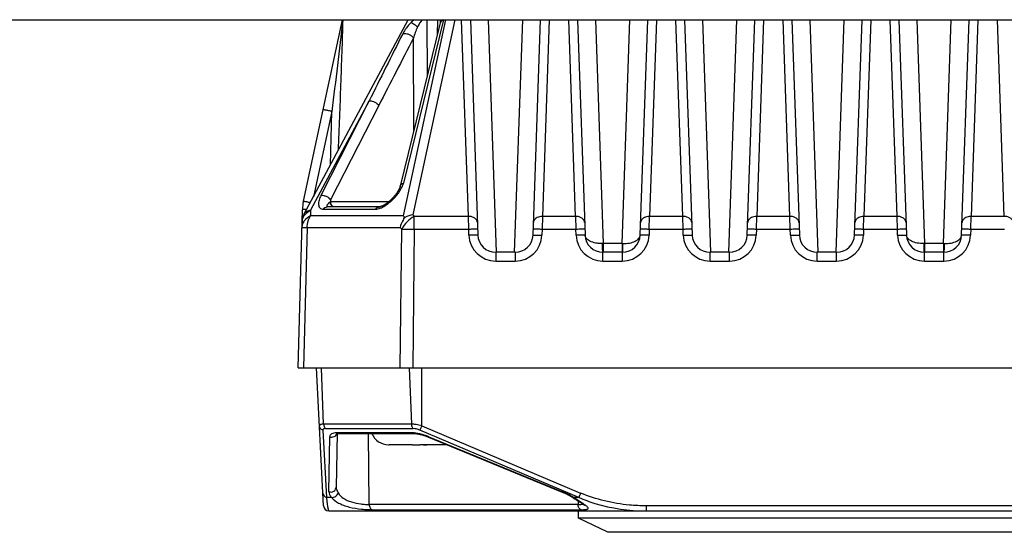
# Model space of a CAD drawing. Header units: millimetres. Extents: x 142 to 682, y 119 to 469.
# Tile 13 of 26: x 394 to 407, y 445 to 452. Entities that reach past the tile are written whole.
import ezdxf

# ---------------------------------------------------------------- set-up
doc = ezdxf.new("R2010")
doc.units = ezdxf.units.MM
doc.header["$LTSCALE"] = 46.255
doc.layers.add('00_COMPONENTS', color=7, linetype='CONTINUOUS')

msp = doc.modelspace()

# ---------------------------------------------------------------- linework, layer by layer
at = {"layer": '00_COMPONENTS'}
for p, q in [((383.9814, 452.1549), (421.3577, 452.1549)), ((397.5046, 449.6143), (398.0534, 452.1549)), ((397.5158, 449.4363), (398.9729, 452.1549)), ((399.4213, 452.1088), (398.8602, 449.825)), ((398.9051, 449.4088), (399.4983, 452.1549)), ((399.4664, 452.1523), (398.9053, 449.8689)), ((399.0358, 452.1549), (399.0138, 452.1139)), ((399.6251, 452.1549), (399.0351, 449.4234)), ((399.2348, 452.1549), (399.2386, 451.365)), ((399.3806, 451.9431), (399.3887, 452.1549)), ((399.8157, 449.4023), (399.7196, 452.1549)), ((399.8415, 452.1549), (399.9467, 449.1407)), ((400.0914, 452.1549), (400.2051, 448.8994)), ((400.4603, 448.8994), (400.574, 452.1549)), ((400.7186, 449.1407), (400.8239, 452.1549)), ((400.9458, 452.1549), (400.8496, 449.4023)), ((401.3157, 449.4023), (401.2196, 452.1549)), ((401.3415, 452.1549), (401.4467, 449.1407)), ((401.5914, 452.1549), (401.7008, 449.0212)), ((401.9645, 449.0212), (402.074, 452.1549)), ((402.2186, 449.1407), (402.3239, 452.1549)), ((402.4458, 452.1549), (402.3496, 449.4023)), ((402.8157, 449.4023), (402.7196, 452.1549)), ((402.8415, 452.1549), (402.9467, 449.1407)), ((403.0914, 452.1549), (403.2051, 448.8994)), ((403.4603, 448.8994), (403.574, 452.1549)), ((403.7186, 449.1407), (403.8239, 452.1549)), ((403.9458, 452.1549), (403.8496, 449.4023)), ((404.3157, 449.4023), (404.2196, 452.1549)), ((404.3415, 452.1549), (404.4467, 449.1407)), ((404.5914, 452.1549), (404.7051, 448.8994)), ((404.9603, 448.8994), (405.074, 452.1549)), ((405.2186, 449.1407), (405.3239, 452.1549)), ((405.4458, 452.1549), (405.3496, 449.4023)), ((405.8157, 449.4023), (405.7196, 452.1549)), ((405.8415, 452.1549), (405.9467, 449.1407)), ((406.0914, 452.1549), (406.2008, 449.0212)), ((406.4645, 449.0212), (406.574, 452.1549)), ((406.7186, 449.1407), (406.8239, 452.1549)), ((406.9458, 452.1549), (406.8496, 449.4023)), ((407.3157, 449.4023), (407.2196, 452.1549)), ((399.0514, 450.6034), (399.0453, 451.8968)), ((398.4264, 451.018), (397.6061, 449.4876)), ((397.7516, 449.6972), (398.4264, 451.018)), ((398.5604, 450.9537), (397.8855, 449.6329)), ((397.9033, 450.8724), (397.6453, 449.678)), ((397.8837, 450.1227), (397.9033, 450.8724)), ((397.8784, 449.6034), (397.8868, 449.6037)), ((397.8855, 449.6329), (397.8868, 449.6037)), ((398.6955, 449.6037), (397.8868, 449.6037)), ((397.4327, 447.2813), (397.4907, 449.4987)), ((397.6061, 449.4876), (397.6041, 449.4088)), ((397.7859, 449.5033), (398.5179, 449.5033)), ((398.5699, 449.5356), (397.8377, 449.5356)), ((398.5854, 449.5331), (398.5699, 449.5331)), ((398.9051, 449.4088), (397.6041, 449.4088)), ((399.0351, 449.4234), (399.0573, 449.4023)), ((399.0573, 449.2247), (399.0573, 449.4023)), ((399.8157, 449.4023), (399.0573, 449.4023)), ((399.8188, 449.2247), (399.8157, 449.4023)), ((400.8496, 449.4023), (400.8465, 449.2247)), ((401.3157, 449.4023), (400.8496, 449.4023)), ((401.3157, 449.4023), (401.3188, 449.2247)), ((402.3465, 449.2247), (402.3496, 449.4023)), ((402.8157, 449.4023), (402.3496, 449.4023)), ((402.8188, 449.2247), (402.8157, 449.4023)), ((403.8465, 449.2247), (403.8496, 449.4023)), ((404.3157, 449.4023), (403.8496, 449.4023)), ((404.3188, 449.2247), (404.3157, 449.4023)), ((405.3465, 449.2247), (405.3496, 449.4023)), ((405.8157, 449.4023), (405.3496, 449.4023)), ((405.8188, 449.2247), (405.8157, 449.4023)), ((406.8465, 449.2247), (406.8496, 449.4023)), ((407.3157, 449.4023), (406.8496, 449.4023)), ((397.5573, 449.2458), (397.5059, 447.2813)), ((397.5573, 449.2458), (398.8584, 449.2458)), ((398.8806, 449.2247), (398.8584, 449.2458)), ((398.8595, 447.2813), (398.8806, 449.2247)), ((399.0573, 449.2247), (399.0362, 447.2813)), ((399.0573, 449.2247), (399.8188, 449.2247)), ((399.8218, 449.1396), (399.8188, 449.2247)), ((400.8465, 449.2247), (400.8436, 449.1396)), ((400.8465, 449.2247), (401.3188, 449.2247)), ((401.3218, 449.1396), (401.3188, 449.2247)), ((402.3465, 449.2247), (402.3436, 449.1396)), ((402.3465, 449.2247), (402.8188, 449.2247)), ((402.8218, 449.1396), (402.8188, 449.2247)), ((403.8465, 449.2247), (403.8436, 449.1396)), ((403.8465, 449.2247), (404.3188, 449.2247)), ((404.3218, 449.1396), (404.3188, 449.2247)), ((405.3465, 449.2247), (405.3436, 449.1396)), ((405.3465, 449.2247), (405.8188, 449.2247)), ((405.8218, 449.1396), (405.8188, 449.2247)), ((406.8465, 449.2247), (406.8436, 449.1396)), ((406.8465, 449.2247), (407.3188, 449.2247)), ((400.1966, 448.8994), (400.1966, 448.7777)), ((400.4688, 448.8994), (400.1966, 448.8994)), ((400.4688, 448.8994), (400.4688, 448.7777)), ((401.7008, 449.0212), (401.6924, 449.021)), ((401.6966, 448.7777), (401.6966, 448.8994)), ((401.9688, 448.8994), (401.6966, 448.8994)), ((401.7008, 449.0212), (401.7008, 448.8994)), ((401.9645, 449.0212), (401.7008, 449.0212)), ((401.9645, 449.0212), (401.9645, 448.8994)), ((401.9645, 449.0212), (401.973, 449.021)), ((401.9688, 448.8994), (401.9688, 448.7777)), ((403.1966, 448.7777), (403.1966, 448.8994)), ((403.4688, 448.8994), (403.1966, 448.8994)), ((403.4688, 448.7777), (403.4688, 448.8994)), ((404.6966, 448.7777), (404.6966, 448.8994)), ((404.9688, 448.8994), (404.6966, 448.8994)), ((404.9688, 448.7777), (404.9688, 448.8994)), ((406.2008, 449.0212), (406.1923, 449.021)), ((406.1966, 448.7777), (406.1966, 448.8994)), ((406.4688, 448.8994), (406.1966, 448.8994)), ((406.2008, 449.0212), (406.2008, 448.8994)), ((406.4645, 449.0212), (406.2008, 449.0212)), ((406.4645, 449.0212), (406.4645, 448.8994)), ((406.4645, 449.0212), (406.473, 449.021)), ((406.4688, 448.7777), (406.4688, 448.8994)), ((400.1966, 448.7777), (400.4688, 448.7777)), ((401.6966, 448.7777), (401.9688, 448.7777)), ((403.1966, 448.7777), (403.4688, 448.7777)), ((404.6966, 448.7777), (404.9688, 448.7777)), ((406.1966, 448.7777), (406.4688, 448.7777)), ((397.4327, 447.2813), (416.9327, 447.2813)), ((397.7877, 445.3523), (397.6866, 447.2813)), ((397.7879, 446.494), (397.7587, 447.2813)), ((398.9872, 447.2813), (399.0164, 446.494)), ((399.1612, 446.4712), (399.1612, 447.2813)), ((397.7772, 446.4104), (397.8265, 445.4696)), ((399.0164, 446.494), (397.7879, 446.494)), ((397.814, 446.4332), (399.0426, 446.4332)), ((401.358, 445.4696), (399.1344, 446.4104)), ((399.1612, 446.4712), (401.3848, 445.5304)), ((397.8618, 445.5496), (397.8752, 446.3184)), ((397.9767, 446.3626), (397.9636, 445.613)), ((399.0256, 446.3745), (397.9728, 446.3745)), ((397.999, 446.3642), (399.0524, 446.3642)), ((398.4259, 445.3707), (398.4137, 446.3642)), ((399.2543, 446.3148), (401.1278, 445.5449)), ((399.2587, 446.3184), (399.257, 446.3137)), ((399.2587, 446.3184), (401.1295, 445.5496)), ((398.6952, 446.2062), (398.6952, 446.2065)), ((399.0327, 446.2063), (398.7068, 446.2063)), ((399.0327, 446.2065), (399.0327, 446.2063)), ((399.2327, 446.2063), (399.2327, 446.2065)), ((399.5184, 446.2063), (399.2327, 446.2063)), ((397.8981, 445.4696), (397.8265, 445.4696)), ((401.1295, 445.5496), (401.1278, 445.5449)), ((401.2706, 445.4725), (401.2819, 445.4655)), ((401.2819, 445.4655), (401.3035, 445.4519)), ((401.358, 445.4696), (401.2864, 445.4696)), ((401.3035, 445.4519), (401.3232, 445.4395)), ((401.3232, 445.4395), (401.3412, 445.4279)), ((401.3495, 445.3707), (398.4259, 445.3707)), ((401.3412, 445.4279), (401.3575, 445.4174)), ((401.3489, 445.4229), (401.3495, 445.3707)), ((401.3575, 445.4174), (401.3687, 445.41)), ((401.3687, 445.41), (401.379, 445.4032)), ((401.379, 445.4032), (401.3854, 445.3988)), ((401.3854, 445.3988), (401.3915, 445.3947)), ((401.3915, 445.3947), (401.3972, 445.3908)), ((401.3972, 445.3908), (401.4025, 445.3871)), ((401.4025, 445.3871), (401.4075, 445.3836)), ((401.4075, 445.3836), (401.4121, 445.3803)), ((402.3042, 445.3523), (402.3042, 445.2813)), ((412.0612, 445.3523), (402.3042, 445.3523)), ((397.8626, 445.2813), (416.5028, 445.2813)), ((398.4707, 445.2979), (401.3943, 445.2979)), ((401.3577, 445.1813), (401.3577, 445.2813)), ((401.7639, 444.9813), (401.3577, 445.1813)), ((413.0077, 445.1813), (401.3577, 445.1813)), ((412.6014, 444.9813), (401.7639, 444.9813))]:
    msp.add_line(p, q, dxfattribs=at)
for points in [[(399.4242, 452.1267), (399.4242, 452.1262), (399.4241, 452.1254), (399.424, 452.1244), (399.4239, 452.1233), (399.4238, 452.1221), (399.4236, 452.1208), (399.4234, 452.1194), (399.4232, 452.1179), (399.4229, 452.1163), (399.4226, 452.1146), (399.4222, 452.1128), (399.4218, 452.1108), (399.4213, 452.1088)], [(398.8602, 449.825), (398.8601, 449.8246), (398.8596, 449.8225), (398.8589, 449.8202), (398.8582, 449.8178), (398.8574, 449.8152), (398.8565, 449.8125), (398.8555, 449.8096), (398.8544, 449.8066), (398.8532, 449.8035), (398.8519, 449.8003), (398.8505, 449.7969), (398.849, 449.7934), (398.8473, 449.7899), (398.8456, 449.7861), (398.8437, 449.7823), (398.8417, 449.7783), (398.8396, 449.7742), (398.8372, 449.7698), (398.8346, 449.7652), (398.8319, 449.7603), (398.8289, 449.7553), (398.8258, 449.7502), (398.8225, 449.7449), (398.819, 449.7395), (398.8154, 449.7341), (398.8116, 449.7286), (398.8077, 449.723), (398.8036, 449.7174), (398.7994, 449.7117), (398.795, 449.706), (398.7905, 449.7002), (398.7858, 449.6943), (398.7811, 449.6886), (398.7763, 449.683), (398.7715, 449.6774), (398.7668, 449.6721), (398.7622, 449.6669), (398.7575, 449.6619), (398.753, 449.657), (398.7485, 449.6523), (398.744, 449.6478), (398.7395, 449.6433), (398.7351, 449.639), (398.7308, 449.6348), (398.7264, 449.6307), (398.7221, 449.6267), (398.7179, 449.6229), (398.7137, 449.6191), (398.7095, 449.6155), (398.7054, 449.6119), (398.7014, 449.6085), (398.6973, 449.6051), (398.6934, 449.6019), (398.6894, 449.5987), (398.6856, 449.5957), (398.6817, 449.5927), (398.6779, 449.5898), (398.6741, 449.587), (398.6704, 449.5843), (398.6667, 449.5817), (398.6631, 449.5791), (398.6594, 449.5766), (398.6558, 449.5742), (398.6523, 449.5718), (398.6488, 449.5696), (398.6453, 449.5674), (398.6419, 449.5653), (398.6386, 449.5633), (398.6354, 449.5614), (398.6322, 449.5596), (398.6292, 449.5579), (398.6262, 449.5562), (398.6234, 449.5547), (398.6206, 449.5533), (398.6179, 449.5519), (398.6153, 449.5506), (398.6128, 449.5494), (398.6103, 449.5482), (398.6079, 449.5471), (398.6056, 449.5461), (398.6033, 449.5451), (398.6011, 449.5442), (398.599, 449.5433), (398.5969, 449.5425), (398.5949, 449.5417), (398.5929, 449.541), (398.591, 449.5404), (398.5892, 449.5398), (398.5875, 449.5392), (398.5859, 449.5387), (398.5844, 449.5383), (398.5829, 449.5379), (398.5815, 449.5375), (398.5803, 449.5372), (398.5791, 449.5369), (398.5779, 449.5367), (398.5769, 449.5364), (398.5759, 449.5363), (398.575, 449.5361), (398.5742, 449.536), (398.5735, 449.5359), (398.5728, 449.5358), (398.5722, 449.5357), (398.5716, 449.5356), (398.5712, 449.5356), (398.5708, 449.5356), (398.5704, 449.5356), (398.5701, 449.5356), (398.5699, 449.5356)], [(397.9652, 446.3596), (397.9652, 446.3596), (397.9652, 446.3596), (397.9653, 446.3597), (397.9656, 446.3598), (397.9659, 446.3599), (397.9664, 446.3601), (397.967, 446.3603), (397.9677, 446.3606), (397.9686, 446.3608), (397.9695, 446.3611), (397.9706, 446.3614), (397.9718, 446.3617), (397.9731, 446.362), (397.9745, 446.3622), (397.9761, 446.3625), (397.9778, 446.3628), (397.9796, 446.363), (397.9815, 446.3633), (397.9836, 446.3635), (397.9858, 446.3637), (397.9882, 446.3639), (397.9907, 446.364), (397.9933, 446.3641), (397.9961, 446.3642), (397.999, 446.3642)], [(399.0524, 446.3642), (399.0556, 446.3642), (399.0586, 446.3641), (399.0619, 446.364), (399.0652, 446.3638), (399.0687, 446.3636), (399.0722, 446.3634), (399.0759, 446.3631), (399.0798, 446.3627), (399.0837, 446.3623), (399.0877, 446.3618), (399.0919, 446.3612), (399.0962, 446.3606), (399.1006, 446.36), (399.1051, 446.3593), (399.1097, 446.3585), (399.1144, 446.3576), (399.1193, 446.3567), (399.1242, 446.3557), (399.1293, 446.3546), (399.1344, 446.3534), (399.1396, 446.3522), (399.145, 446.3509), (399.1504, 446.3496), (399.1559, 446.3481), (399.1615, 446.3466), (399.1672, 446.345), (399.173, 446.3434), (399.1789, 446.3416), (399.1848, 446.3398), (399.1908, 446.3379), (399.1969, 446.336), (399.203, 446.3339), (399.2092, 446.3318), (399.2155, 446.3296), (399.2219, 446.3273), (399.2282, 446.325), (399.2347, 446.3225), (399.2412, 446.32), (399.2477, 446.3175), (399.2543, 446.3148)], [(401.1278, 445.5449), (401.1302, 445.5439), (401.1366, 445.5412), (401.143, 445.5385), (401.1495, 445.5357), (401.156, 445.5328), (401.1624, 445.5299), (401.1689, 445.5269), (401.1754, 445.5239), (401.1818, 445.5208), (401.1883, 445.5177), (401.1948, 445.5145), (401.2012, 445.5112), (401.2077, 445.5079), (401.2141, 445.5046), (401.2205, 445.5012), (401.2269, 445.4978), (401.2332, 445.4943), (401.2395, 445.4907), (401.2458, 445.4872), (401.2521, 445.4836), (401.2583, 445.4799), (401.2645, 445.4762), (401.2706, 445.4725)], [(401.4121, 445.3803), (401.4163, 445.3772), (401.4182, 445.3758), (401.4201, 445.3744), (401.4219, 445.373), (401.4236, 445.3717), (401.4252, 445.3705), (401.4267, 445.3693), (401.4281, 445.3682), (401.4295, 445.3672), (401.4307, 445.3662), (401.4318, 445.3652), (401.4329, 445.3643), (401.4339, 445.3635), (401.4348, 445.3627), (401.4356, 445.362), (401.4364, 445.3613), (401.4371, 445.3607), (401.4377, 445.3601), (401.4382, 445.3596), (401.4386, 445.3592), (401.439, 445.3588), (401.4393, 445.3585), (401.4396, 445.3583), (401.4397, 445.3581)]]:
    msp.add_lwpolyline(points, dxfattribs=at)
for centre, radius, start, end in [((399.5524, 451.6301), 0.7239, 133.54199, 138.06535), ((399.1994, 452.2174), 0.2748, 346.30285, 346.85135), ((507.9473, 396.9084), 122.1584, 153.215458, 153.707953), ((578.1004, 359.2419), 201.6078, 152.639975, 152.941348), ((398.4384, 450.9306), 0.0883, 92.34747, 97.82028), ((398.9101, 449.8127), 0.0514, 166.19524, 166.60745), ((398.1155, 449.4824), 0.625, 167.81137, 178.5), ((398.4663, 449.4771), 0.6013, 164.98586, 167.87441), ((397.7361, 449.3182), 0.25, 151.80869, 178.5), ((397.8377, 449.4849), 0.0507, 83.83964, 89.93469), ((399.2366, 449.1587), 0.3881, 150.37209, 167.02813), ((399.1555, 449.205), 0.2947, 141.58378, 150.39274), ((393.8369, 445.1515), 6.619, 39.85374, 40.02978), ((399.0994, 449.0306), 0.398, 99.29781, 116.06006), ((400.1966, 449.1527), 0.375, 182.00016, 270.00039), ((400.1966, 449.1494), 0.25, 182, 270), ((400.4688, 449.1494), 0.25, 270, 358), ((400.4688, 449.1527), 0.375, 269.99994, 357.99953), ((401.6966, 449.1527), 0.375, 182.00016, 270.00039), ((401.6966, 449.1494), 0.25, 182, 270.00197), ((401.9688, 449.1494), 0.25, 270.00003, 358), ((401.9688, 449.1527), 0.375, 269.99994, 357.99953), ((403.1966, 449.1527), 0.375, 182.00016, 270.00039), ((403.1966, 449.1494), 0.25, 182, 270), ((403.4688, 449.1494), 0.25, 270, 358), ((403.4688, 449.1527), 0.375, 269.99994, 357.99953), ((404.6966, 449.1527), 0.375, 182.00016, 270.00039), ((404.6966, 449.1494), 0.25, 182, 270), ((404.9688, 449.1494), 0.25, 270, 358), ((404.9688, 449.1527), 0.375, 269.99994, 357.99953), ((406.1966, 449.1527), 0.375, 182.00016, 270.00039), ((406.1966, 449.1494), 0.25, 181.99828, 270), ((406.4688, 449.1494), 0.25, 270.00003, 358), ((406.4688, 449.1527), 0.375, 269.99994, 357.99953), ((398.6952, 446.4563), 0.25, 201.60967, 270), ((398.7068, 446.4695), 0.2633, 267.48894, 270.00072), ((399.1846, 451.1048), 4.8985, 269.98881, 270.56225), ((400.7204, 444.5527), 1.0775, 58.9201, 67.68626), ((400.7725, 444.6405), 0.9754, 58.21087, 58.88015), ((397.8626, 445.3563), 0.075, 183, 270)]:
    msp.add_arc(centre, radius, start, end, dxfattribs=at)
for points, knots in [([(398.0586, 452.1549), (398.0326, 451.9419), (397.981, 451.5144), (397.9292, 451.0869), (397.9033, 450.8724)], [0, 0, 0, 0, 0.4983578, 1, 1, 1, 1]), ([(397.9962, 450.3326), (398.0079, 450.6363), (398.0306, 451.2437), (398.0513, 451.8511), (398.0607, 452.1549)], [0, 0, 0, 0, 0.4999855, 1, 1, 1, 1]), ([(399.0138, 452.1139), (398.9882, 452.091), (398.9546, 452.0524), (398.9179, 451.998), (398.9023, 451.9709), (398.8956, 451.9574)], [0, 0, 0, 0, 0.5239931, 0.7710043, 1, 1, 1, 1]), ([(399.0138, 452.1139), (399.0204, 452.1118), (399.0351, 452.1048), (399.0656, 452.0852), (399.0878, 452.0658), (399.1019, 452.0513)], [0, 0, 0, 0, 0.1918692, 0.4436113, 1, 1, 1, 1]), ([(399.1667, 452.1549), (399.1536, 452.1391), (399.1304, 452.1054), (399.1109, 452.0695), (399.1019, 452.0513)], [0, 0, 0, 0, 0.5030932, 1, 1, 1, 1]), ([(399.4664, 452.1523), (399.4556, 452.1487), (399.4359, 452.138), (399.4237, 452.1184), (399.4212, 452.1084)], [0, 0, 0, 0, 0.5230805, 1, 1, 1, 1]), ([(399.4242, 452.1267), (399.4243, 452.1291), (399.4245, 452.1385), (399.4241, 452.1479), (399.4234, 452.1549)], [0, 0, 0, 0, 0.2563602, 1, 1, 1, 1]), ([(398.8956, 451.9574), (398.8974, 451.9582), (398.9052, 451.9609), (398.9136, 451.9621), (398.9199, 451.9623)], [0, 0, 0, 0, 0.2334448, 1, 1, 1, 1]), ([(398.9199, 451.9623), (398.9317, 451.9628), (398.9573, 451.9594), (398.9933, 451.9449), (399.024, 451.9235), (399.0397, 451.9057), (399.0453, 451.8968)], [0, 0, 0, 0, 0.2412767, 0.520182, 0.7862263, 1, 1, 1, 1]), ([(399.1019, 452.0513), (399.0895, 452.0263), (399.0693, 451.9752), (399.0526, 451.9229), (399.0453, 451.8968)], [0, 0, 0, 0, 0.5078534, 1, 1, 1, 1]), ([(398.4348, 451.0188), (398.4465, 451.0193), (398.4711, 451.016), (398.5062, 451.0024), (398.5374, 450.9817), (398.5542, 450.9635), (398.5604, 450.9537)], [0, 0, 0, 0, 0.2381208, 0.5012467, 0.7636942, 1, 1, 1, 1]), ([(397.9033, 450.8724), (397.8962, 450.8739), (397.8817, 450.877), (397.86, 450.8815), (397.8389, 450.8857), (397.8198, 450.8893), (397.8056, 450.8918), (397.7963, 450.8933), (397.7909, 450.894), (397.7868, 450.8945), (397.7838, 450.8948), (397.7822, 450.8948), (397.7812, 450.8947), (397.7811, 450.8944)], [0, 0, 0, 0, 0.1757494, 0.357177, 0.5340441, 0.6944835, 0.8271767, 0.8803272, 0.9237894, 0.9572149, 0.9807039, 0.994603, 1, 1, 1, 1]), ([(398.5179, 449.5033), (398.5277, 449.5033), (398.5487, 449.5061), (398.5923, 449.5198), (398.6469, 449.5486), (398.7083, 449.5933), (398.7814, 449.6604), (398.8422, 449.7344), (398.886, 449.8118), (398.9007, 449.8502), (398.9053, 449.8689)], [0, 0, 0, 0, 0.0530467, 0.1130367, 0.2454762, 0.3840645, 0.5215897, 0.7797626, 0.8960069, 1, 1, 1, 1]), ([(398.8602, 449.825), (398.8626, 449.8349), (398.8747, 449.8545), (398.8944, 449.8652), (398.9053, 449.8689)], [0, 0, 0, 0, 0.4694963, 1, 1, 1, 1]), ([(397.5046, 449.6143), (397.5047, 449.6145), (397.5055, 449.6147), (397.5068, 449.6147), (397.5091, 449.6145), (397.5138, 449.614), (397.5217, 449.6129), (397.5333, 449.6109), (397.5477, 449.6084), (397.5643, 449.6052), (397.5827, 449.6015), (397.5956, 449.5989), (397.6022, 449.5975)], [0, 0, 0, 0, 0.0058373, 0.0199386, 0.0428219, 0.0744302, 0.1629756, 0.2831529, 0.4315382, 0.6038721, 0.7951962, 1, 1, 1, 1]), ([(397.7516, 449.6972), (397.7406, 449.6757), (397.7269, 449.6434), (397.7173, 449.5997), (397.7158, 449.5703), (397.7206, 449.5436), (397.7337, 449.5209), (397.757, 449.5058), (397.7758, 449.5033), (397.7859, 449.5033)], [0, 0, 0, 0, 0.3006789, 0.4346642, 0.5564361, 0.6664306, 0.768824, 0.8748562, 1, 1, 1, 1]), ([(397.7516, 449.6972), (397.7644, 449.6989), (397.7927, 449.6965), (397.8317, 449.6817), (397.8639, 449.6596), (397.88, 449.6415), (397.8855, 449.6329)], [0, 0, 0, 0, 0.2504877, 0.5381752, 0.800407, 1, 1, 1, 1]), ([(397.8784, 449.6034), (397.8715, 449.5975), (397.8617, 449.5886), (397.8498, 449.5762), (397.8422, 449.5673), (397.8362, 449.5586), (397.8322, 449.5503), (397.8317, 449.5409), (397.8367, 449.5368), (397.8394, 449.5356)], [0, 0, 0, 0, 0.3076019, 0.4512675, 0.5849361, 0.7055, 0.8094697, 0.8974371, 1, 1, 1, 1]), ([(397.9228, 449.5355), (397.9101, 449.5406), (397.8872, 449.5603), (397.8789, 449.5889), (397.8784, 449.6034)], [0, 0, 0, 0, 0.4845192, 1, 1, 1, 1]), ([(397.9278, 449.5355), (397.9158, 449.5407), (397.8945, 449.5613), (397.8872, 449.5892), (397.8868, 449.6037)], [0, 0, 0, 0, 0.4748423, 1, 1, 1, 1]), ([(397.4862, 449.3247), (397.4866, 449.3412), (397.493, 449.3749), (397.5271, 449.4376), (397.5727, 449.4719), (397.6061, 449.4876)], [0, 0, 0, 0, 0.2338966, 0.4761202, 1, 1, 1, 1]), ([(397.5504, 449.5009), (397.5421, 449.5009), (397.5304, 449.5009), (397.5159, 449.5007), (397.5073, 449.5005), (397.5005, 449.5002), (397.4952, 449.4999), (397.4927, 449.4994), (397.4908, 449.4991), (397.4907, 449.4987)], [0, 0, 0, 0, 0.4137575, 0.5856006, 0.7302591, 0.8454187, 0.9292808, 0.9806809, 1, 1, 1, 1]), ([(397.6061, 449.4876), (397.5959, 449.4865), (397.5766, 449.4827), (397.5506, 449.472), (397.5296, 449.4566), (397.5195, 449.4433), (397.5158, 449.4363)], [0, 0, 0, 0, 0.2856185, 0.5432596, 0.7781376, 1, 1, 1, 1]), ([(397.7858, 449.5033), (397.7914, 449.512), (397.8057, 449.5281), (397.827, 449.5356), (397.8377, 449.5355)], [0, 0, 0, 0, 0.4894765, 1, 1, 1, 1]), ([(398.5179, 449.5033), (398.5235, 449.512), (398.5379, 449.5281), (398.5591, 449.5356), (398.5699, 449.5355)], [0, 0, 0, 0, 0.4894862, 1, 1, 1, 1]), ([(397.6041, 449.4088), (397.5706, 449.3931), (397.5251, 449.3587), (397.491, 449.296), (397.4846, 449.2623), (397.4841, 449.2458)], [0, 0, 0, 0, 0.5238766, 0.7660988, 1, 1, 1, 1]), ([(397.5573, 449.2458), (397.5576, 449.2607), (397.5622, 449.3174), (397.5811, 449.3736), (397.6041, 449.4088)], [0, 0, 0, 0, 0.2619474, 1, 1, 1, 1]), ([(399.0573, 449.4023), (399.0194, 449.384), (398.9503, 449.3324), (398.8992, 449.263), (398.8806, 449.2247)], [0, 0, 0, 0, 0.4968484, 1, 1, 1, 1]), ([(398.9182, 449.3932), (398.9163, 449.3898), (398.9091, 449.3761), (398.9031, 449.3617), (398.8992, 449.3506)], [0, 0, 0, 0, 0.2450409, 1, 1, 1, 1]), ([(398.9245, 449.3881), (398.9239, 449.3885), (398.9216, 449.3899), (398.9195, 449.3916), (398.9182, 449.3932)], [0, 0, 0, 0, 0.2616099, 1, 1, 1, 1]), ([(399.9406, 449.3146), (399.9402, 449.3265), (399.9322, 449.3517), (399.903, 449.3806), (399.8624, 449.3987), (399.8315, 449.4025), (399.8157, 449.4023)], [0, 0, 0, 0, 0.214559, 0.4511276, 0.716054, 1, 1, 1, 1]), ([(400.7635, 449.3783), (400.7524, 449.3707), (400.7334, 449.3523), (400.7251, 449.3267), (400.7247, 449.3146)], [0, 0, 0, 0, 0.5249912, 1, 1, 1, 1]), ([(400.8496, 449.4023), (400.8418, 449.4024), (400.8118, 449.4008), (400.7818, 449.3908), (400.7635, 449.3783)], [0, 0, 0, 0, 0.2622987, 1, 1, 1, 1]), ([(401.4406, 449.3146), (401.4402, 449.3265), (401.4322, 449.3517), (401.403, 449.3806), (401.3624, 449.3987), (401.3315, 449.4025), (401.3157, 449.4023)], [0, 0, 0, 0, 0.214559, 0.4511276, 0.716054, 1, 1, 1, 1]), ([(402.2635, 449.3783), (402.2524, 449.3707), (402.2334, 449.3523), (402.2251, 449.3267), (402.2247, 449.3146)], [0, 0, 0, 0, 0.5249912, 1, 1, 1, 1]), ([(402.3496, 449.4023), (402.3418, 449.4024), (402.3118, 449.4008), (402.2818, 449.3908), (402.2635, 449.3783)], [0, 0, 0, 0, 0.2622987, 1, 1, 1, 1]), ([(402.9406, 449.3146), (402.9402, 449.3265), (402.9322, 449.3517), (402.903, 449.3806), (402.8624, 449.3987), (402.8315, 449.4025), (402.8157, 449.4023)], [0, 0, 0, 0, 0.214559, 0.4511276, 0.716054, 1, 1, 1, 1]), ([(403.7635, 449.3783), (403.7524, 449.3707), (403.7334, 449.3523), (403.7251, 449.3267), (403.7247, 449.3146)], [0, 0, 0, 0, 0.5249912, 1, 1, 1, 1]), ([(403.8496, 449.4023), (403.8418, 449.4024), (403.8118, 449.4008), (403.7818, 449.3908), (403.7635, 449.3783)], [0, 0, 0, 0, 0.2622987, 1, 1, 1, 1]), ([(404.4406, 449.3146), (404.4402, 449.3265), (404.4322, 449.3517), (404.403, 449.3806), (404.3624, 449.3987), (404.3315, 449.4025), (404.3157, 449.4023)], [0, 0, 0, 0, 0.214559, 0.4511276, 0.716054, 1, 1, 1, 1]), ([(405.2635, 449.3783), (405.2524, 449.3707), (405.2334, 449.3523), (405.2251, 449.3267), (405.2247, 449.3146)], [0, 0, 0, 0, 0.5249912, 1, 1, 1, 1]), ([(405.3496, 449.4023), (405.3418, 449.4024), (405.3118, 449.4008), (405.2818, 449.3908), (405.2635, 449.3783)], [0, 0, 0, 0, 0.2622987, 1, 1, 1, 1]), ([(405.9406, 449.3146), (405.9402, 449.3265), (405.9322, 449.3517), (405.903, 449.3806), (405.8624, 449.3987), (405.8315, 449.4025), (405.8157, 449.4023)], [0, 0, 0, 0, 0.214559, 0.4511276, 0.716054, 1, 1, 1, 1]), ([(406.7635, 449.3783), (406.7524, 449.3707), (406.7334, 449.3523), (406.7251, 449.3267), (406.7247, 449.3146)], [0, 0, 0, 0, 0.5249912, 1, 1, 1, 1]), ([(406.8496, 449.4023), (406.8418, 449.4024), (406.8118, 449.4008), (406.7818, 449.3908), (406.7635, 449.3783)], [0, 0, 0, 0, 0.2622987, 1, 1, 1, 1]), ([(407.4406, 449.3146), (407.4402, 449.3265), (407.4322, 449.3517), (407.403, 449.3806), (407.3624, 449.3987), (407.3315, 449.4025), (407.3157, 449.4023)], [0, 0, 0, 0, 0.214559, 0.4511276, 0.716054, 1, 1, 1, 1]), ([(397.4841, 449.2458), (397.4841, 449.246), (397.4847, 449.246), (397.4855, 449.2461), (397.4871, 449.2462), (397.4902, 449.2463), (397.4957, 449.2464), (397.5039, 449.2464), (397.5144, 449.2464), (397.5269, 449.2462), (397.5415, 449.2461), (397.5518, 449.2459), (397.5573, 449.2458)], [0, 0, 0, 0, 0.0044921, 0.016941, 0.0375145, 0.0661937, 0.1476073, 0.2604338, 0.4035975, 0.5757265, 0.7751647, 1, 1, 1, 1]), ([(398.8806, 449.2247), (398.8932, 449.2249), (398.9521, 449.2255), (399.011, 449.2252), (399.0573, 449.2247)], [0, 0, 0, 0, 0.2143411, 1, 1, 1, 1]), ([(399.8188, 449.2247), (399.8269, 449.225), (399.8564, 449.226), (399.8858, 449.2267), (399.9071, 449.2269)], [0, 0, 0, 0, 0.2759279, 1, 1, 1, 1]), ([(399.9071, 449.2269), (399.9123, 449.2269), (399.9196, 449.2269), (399.9286, 449.2269), (399.9339, 449.2268), (399.9379, 449.2266), (399.9411, 449.2265), (399.9426, 449.2262), (399.9437, 449.2261), (399.9437, 449.2258)], [0, 0, 0, 0, 0.4230166, 0.5946971, 0.7375546, 0.8502448, 0.9317458, 0.9814521, 1, 1, 1, 1]), ([(400.7216, 449.2258), (400.7216, 449.2261), (400.7228, 449.2262), (400.7243, 449.2265), (400.7275, 449.2266), (400.7315, 449.2268), (400.7368, 449.2269), (400.7458, 449.2269), (400.7594, 449.2269), (400.7781, 449.2266), (400.7994, 449.2262), (400.8225, 449.2255), (400.8384, 449.225), (400.8465, 449.2247)], [0, 0, 0, 0, 0.0054477, 0.0200468, 0.0439844, 0.0770825, 0.1190409, 0.1694647, 0.2937085, 0.4450675, 0.6177438, 0.805117, 1, 1, 1, 1]), ([(401.3188, 449.2247), (401.3269, 449.225), (401.3564, 449.226), (401.3858, 449.2267), (401.4071, 449.2269)], [0, 0, 0, 0, 0.2759279, 1, 1, 1, 1]), ([(401.4071, 449.2269), (401.4123, 449.2269), (401.4196, 449.2269), (401.4286, 449.2269), (401.4339, 449.2268), (401.4379, 449.2266), (401.4411, 449.2265), (401.4426, 449.2262), (401.4437, 449.2261), (401.4437, 449.2258)], [0, 0, 0, 0, 0.4230166, 0.5946971, 0.7375546, 0.8502448, 0.9317458, 0.9814521, 1, 1, 1, 1]), ([(402.2216, 449.2258), (402.2216, 449.2261), (402.2228, 449.2262), (402.2243, 449.2265), (402.2275, 449.2266), (402.2315, 449.2268), (402.2368, 449.2269), (402.2458, 449.2269), (402.2594, 449.2269), (402.2781, 449.2266), (402.2994, 449.2262), (402.3225, 449.2255), (402.3384, 449.225), (402.3465, 449.2247)], [0, 0, 0, 0, 0.0054477, 0.0200468, 0.0439844, 0.0770825, 0.1190409, 0.1694647, 0.2937085, 0.4450675, 0.6177438, 0.805117, 1, 1, 1, 1]), ([(402.8188, 449.2247), (402.8269, 449.225), (402.8564, 449.226), (402.8858, 449.2267), (402.9071, 449.2269)], [0, 0, 0, 0, 0.2759279, 1, 1, 1, 1]), ([(402.9071, 449.2269), (402.9123, 449.2269), (402.9196, 449.2269), (402.9286, 449.2269), (402.9339, 449.2268), (402.9379, 449.2266), (402.9411, 449.2265), (402.9426, 449.2262), (402.9437, 449.2261), (402.9437, 449.2258)], [0, 0, 0, 0, 0.4230166, 0.5946971, 0.7375546, 0.8502448, 0.9317458, 0.9814521, 1, 1, 1, 1]), ([(403.7216, 449.2258), (403.7216, 449.2261), (403.7228, 449.2262), (403.7243, 449.2265), (403.7275, 449.2266), (403.7315, 449.2268), (403.7368, 449.2269), (403.7458, 449.2269), (403.7594, 449.2269), (403.7781, 449.2266), (403.7994, 449.2262), (403.8225, 449.2255), (403.8384, 449.225), (403.8465, 449.2247)], [0, 0, 0, 0, 0.0054477, 0.0200468, 0.0439844, 0.0770825, 0.1190409, 0.1694647, 0.2937084, 0.4450675, 0.6177438, 0.805117, 1, 1, 1, 1]), ([(404.3188, 449.2247), (404.3269, 449.225), (404.3564, 449.226), (404.3858, 449.2267), (404.4071, 449.2269)], [0, 0, 0, 0, 0.2759279, 1, 1, 1, 1]), ([(404.4071, 449.2269), (404.4123, 449.2269), (404.4196, 449.2269), (404.4286, 449.2269), (404.4339, 449.2268), (404.4379, 449.2266), (404.4411, 449.2265), (404.4426, 449.2262), (404.4437, 449.2261), (404.4437, 449.2258)], [0, 0, 0, 0, 0.4230166, 0.5946971, 0.7375546, 0.8502448, 0.9317458, 0.9814521, 1, 1, 1, 1]), ([(405.2216, 449.2258), (405.2216, 449.2261), (405.2228, 449.2262), (405.2243, 449.2265), (405.2275, 449.2266), (405.2315, 449.2268), (405.2368, 449.2269), (405.2458, 449.2269), (405.2594, 449.2269), (405.2781, 449.2266), (405.2994, 449.2262), (405.3225, 449.2255), (405.3384, 449.225), (405.3465, 449.2247)], [0, 0, 0, 0, 0.0054477, 0.0200468, 0.0439844, 0.0770825, 0.1190409, 0.1694647, 0.2937084, 0.4450675, 0.6177438, 0.805117, 1, 1, 1, 1]), ([(405.8188, 449.2247), (405.8269, 449.225), (405.8564, 449.226), (405.8858, 449.2267), (405.9071, 449.2269)], [0, 0, 0, 0, 0.2759279, 1, 1, 1, 1]), ([(405.9071, 449.2269), (405.9123, 449.2269), (405.9196, 449.2269), (405.9286, 449.2269), (405.9339, 449.2268), (405.9379, 449.2266), (405.9411, 449.2265), (405.9426, 449.2262), (405.9437, 449.2261), (405.9437, 449.2258)], [0, 0, 0, 0, 0.4230166, 0.5946971, 0.7375546, 0.8502448, 0.9317458, 0.9814521, 1, 1, 1, 1]), ([(406.7216, 449.2258), (406.7216, 449.2261), (406.7228, 449.2262), (406.7243, 449.2265), (406.7275, 449.2266), (406.7315, 449.2268), (406.7368, 449.2269), (406.7458, 449.2269), (406.7594, 449.2269), (406.7781, 449.2266), (406.7994, 449.2262), (406.8225, 449.2255), (406.8384, 449.225), (406.8465, 449.2247)], [0, 0, 0, 0, 0.0054477, 0.0200468, 0.0439844, 0.0770825, 0.1190409, 0.1694647, 0.2937084, 0.4450675, 0.6177438, 0.805117, 1, 1, 1, 1]), ([(399.9467, 449.1407), (399.9467, 449.1409), (399.9457, 449.1411), (399.9443, 449.1413), (399.9414, 449.1415), (399.9375, 449.1416), (399.9323, 449.1417), (399.923, 449.1418), (399.9088, 449.1418), (399.8893, 449.1415), (399.8675, 449.141), (399.8447, 449.1404), (399.8294, 449.1399), (399.8218, 449.1396)], [0, 0, 0, 0, 0.0046766, 0.0175311, 0.0395522, 0.0711969, 0.1127206, 0.1639669, 0.2937229, 0.4534187, 0.6323048, 0.8182176, 1, 1, 1, 1]), ([(400.7186, 449.1407), (400.7186, 449.1409), (400.7197, 449.1411), (400.721, 449.1413), (400.7239, 449.1415), (400.7278, 449.1416), (400.733, 449.1417), (400.7423, 449.1418), (400.7565, 449.1418), (400.776, 449.1415), (400.7979, 449.141), (400.8207, 449.1404), (400.836, 449.1399), (400.8436, 449.1396)], [0, 0, 0, 0, 0.0046766, 0.0175311, 0.0395522, 0.0711969, 0.1127206, 0.1639669, 0.2937229, 0.4534187, 0.6323048, 0.8182176, 1, 1, 1, 1]), ([(401.4467, 449.1407), (401.4467, 449.1409), (401.4457, 449.1411), (401.4443, 449.1413), (401.4414, 449.1415), (401.4375, 449.1416), (401.4323, 449.1417), (401.423, 449.1418), (401.4088, 449.1418), (401.3893, 449.1415), (401.3675, 449.141), (401.3447, 449.1404), (401.3294, 449.1399), (401.3218, 449.1396)], [0, 0, 0, 0, 0.0046766, 0.0175311, 0.0395522, 0.0711969, 0.1127206, 0.1639669, 0.2937229, 0.4534187, 0.6323048, 0.8182176, 1, 1, 1, 1]), ([(401.6924, 449.021), (401.6756, 449.0207), (401.6428, 449.0219), (401.5828, 449.0303), (401.5291, 449.047), (401.4869, 449.0728), (401.4648, 449.0936), (401.4506, 449.1164), (401.447, 449.1329), (401.4467, 449.1409)], [0, 0, 0, 0, 0.169953, 0.3322756, 0.6148509, 0.7314404, 0.831984, 0.9193381, 1, 1, 1, 1]), ([(401.973, 449.021), (402.0057, 449.0205), (402.0665, 449.0254), (402.1362, 449.047), (402.1784, 449.0728), (402.2006, 449.0935), (402.2147, 449.1163), (402.2184, 449.1328), (402.2186, 449.1407)], [0, 0, 0, 0, 0.3320282, 0.6148087, 0.7315073, 0.8320951, 0.9197264, 1, 1, 1, 1]), ([(402.3436, 449.1396), (402.336, 449.1399), (402.3207, 449.1404), (402.2979, 449.141), (402.276, 449.1415), (402.2565, 449.1418), (402.2423, 449.1418), (402.233, 449.1417), (402.2278, 449.1416), (402.2239, 449.1415), (402.221, 449.1413), (402.2197, 449.1411), (402.2186, 449.1409), (402.2186, 449.1407)], [0, 0, 0, 0, 0.1817824, 0.3676952, 0.5465813, 0.7062771, 0.8360331, 0.8872794, 0.9288031, 0.9604478, 0.9824689, 0.9953234, 1, 1, 1, 1]), ([(402.8218, 449.1396), (402.8294, 449.1399), (402.8447, 449.1404), (402.8675, 449.141), (402.8893, 449.1415), (402.9088, 449.1418), (402.923, 449.1418), (402.9323, 449.1417), (402.9375, 449.1416), (402.9414, 449.1415), (402.9443, 449.1413), (402.9457, 449.1411), (402.9467, 449.1409), (402.9467, 449.1407)], [0, 0, 0, 0, 0.1817824, 0.3676952, 0.5465813, 0.7062771, 0.8360331, 0.8872794, 0.9288031, 0.9604478, 0.9824689, 0.9953234, 1, 1, 1, 1]), ([(403.8436, 449.1396), (403.836, 449.1399), (403.8207, 449.1404), (403.7979, 449.141), (403.776, 449.1415), (403.7565, 449.1418), (403.7423, 449.1418), (403.733, 449.1417), (403.7278, 449.1416), (403.7239, 449.1415), (403.721, 449.1413), (403.7197, 449.1411), (403.7186, 449.1409), (403.7186, 449.1407)], [0, 0, 0, 0, 0.1817824, 0.3676952, 0.5465813, 0.7062771, 0.8360331, 0.8872794, 0.9288031, 0.9604478, 0.9824689, 0.9953234, 1, 1, 1, 1]), ([(404.3218, 449.1396), (404.3294, 449.1399), (404.3447, 449.1404), (404.3675, 449.141), (404.3893, 449.1415), (404.4088, 449.1418), (404.423, 449.1418), (404.4323, 449.1417), (404.4375, 449.1416), (404.4414, 449.1415), (404.4443, 449.1413), (404.4457, 449.1411), (404.4467, 449.1409), (404.4467, 449.1407)], [0, 0, 0, 0, 0.1817824, 0.3676952, 0.5465813, 0.7062771, 0.8360331, 0.8872794, 0.9288031, 0.9604478, 0.9824689, 0.9953234, 1, 1, 1, 1]), ([(405.3436, 449.1396), (405.336, 449.1399), (405.3207, 449.1404), (405.2979, 449.141), (405.276, 449.1415), (405.2565, 449.1418), (405.2423, 449.1418), (405.233, 449.1417), (405.2278, 449.1416), (405.2239, 449.1415), (405.221, 449.1413), (405.2197, 449.1411), (405.2186, 449.1409), (405.2186, 449.1407)], [0, 0, 0, 0, 0.1817824, 0.3676952, 0.5465813, 0.7062771, 0.8360331, 0.8872794, 0.9288031, 0.9604478, 0.9824689, 0.9953234, 1, 1, 1, 1]), ([(405.8218, 449.1396), (405.8294, 449.1399), (405.8447, 449.1404), (405.8675, 449.141), (405.8893, 449.1415), (405.9088, 449.1418), (405.923, 449.1418), (405.9323, 449.1417), (405.9375, 449.1416), (405.9414, 449.1415), (405.9443, 449.1413), (405.9457, 449.1411), (405.9467, 449.1409), (405.9467, 449.1407)], [0, 0, 0, 0, 0.1817824, 0.3676952, 0.5465813, 0.7062771, 0.8360331, 0.8872794, 0.9288031, 0.9604478, 0.9824689, 0.9953234, 1, 1, 1, 1]), ([(406.1923, 449.021), (406.1596, 449.0205), (406.0989, 449.0254), (406.0291, 449.047), (405.9869, 449.0728), (405.9648, 449.0935), (405.9507, 449.1163), (405.947, 449.1328), (405.9467, 449.1407)], [0, 0, 0, 0, 0.3320261, 0.6148085, 0.7315086, 0.8320995, 0.9197389, 1, 1, 1, 1]), ([(406.473, 449.021), (406.5057, 449.0205), (406.5665, 449.0254), (406.6362, 449.047), (406.6784, 449.0728), (406.7006, 449.0935), (406.7147, 449.1163), (406.7184, 449.1328), (406.7186, 449.1407)], [0, 0, 0, 0, 0.3320282, 0.6148087, 0.7315073, 0.8320951, 0.9197264, 1, 1, 1, 1]), ([(406.8436, 449.1396), (406.836, 449.1399), (406.8207, 449.1404), (406.7979, 449.141), (406.776, 449.1415), (406.7565, 449.1418), (406.7423, 449.1418), (406.733, 449.1417), (406.7278, 449.1416), (406.7239, 449.1415), (406.721, 449.1413), (406.7197, 449.1411), (406.7186, 449.1409), (406.7186, 449.1407)], [0, 0, 0, 0, 0.1817824, 0.3676952, 0.5465813, 0.7062771, 0.8360331, 0.8872794, 0.9288031, 0.9604478, 0.9824689, 0.9953234, 1, 1, 1, 1]), ([(401.6966, 448.8994), (401.6964, 448.8994), (401.6961, 448.9005), (401.6957, 448.902), (401.6954, 448.905), (401.695, 448.909), (401.6947, 448.914), (401.6942, 448.9228), (401.6936, 448.936), (401.6931, 448.9541), (401.6928, 448.9749), (401.6925, 448.9975), (401.6925, 449.0131), (401.6925, 449.021)], [0, 0, 0, 0, 0.0058032, 0.0204398, 0.0442849, 0.0772031, 0.1189185, 0.1690577, 0.2926967, 0.4435709, 0.6161007, 0.803897, 1, 1, 1, 1]), ([(401.973, 449.021), (401.9731, 449.0131), (401.9729, 448.9975), (401.9727, 448.9749), (401.9723, 448.9541), (401.9718, 448.936), (401.9713, 448.9228), (401.9708, 448.914), (401.9704, 448.909), (401.9701, 448.905), (401.9697, 448.902), (401.9694, 448.9005), (401.969, 448.8994), (401.9688, 448.8994)], [0, 0, 0, 0, 0.1960931, 0.3838797, 0.5564002, 0.7072665, 0.8308999, 0.8810375, 0.9227526, 0.9556722, 0.9795213, 0.9941674, 1, 1, 1, 1]), ([(406.1966, 448.8994), (406.1964, 448.8994), (406.196, 448.9003), (406.1957, 448.9017), (406.1953, 448.9045), (406.195, 448.9083), (406.1946, 448.9133), (406.1941, 448.9223), (406.1935, 448.9361), (406.193, 448.955), (406.1926, 448.9763), (406.1924, 448.9985), (406.1923, 449.0136), (406.1923, 449.021)], [0, 0, 0, 0, 0.0050812, 0.0180556, 0.0400701, 0.0715993, 0.1128993, 0.1638256, 0.2927452, 0.4516332, 0.6301787, 0.816615, 1, 1, 1, 1]), ([(406.473, 449.021), (406.4731, 449.0131), (406.4729, 448.9975), (406.4727, 448.9749), (406.4723, 448.9541), (406.4718, 448.936), (406.4713, 448.9228), (406.4708, 448.914), (406.4704, 448.909), (406.4701, 448.905), (406.4697, 448.902), (406.4694, 448.9005), (406.469, 448.8994), (406.4688, 448.8994)], [0, 0, 0, 0, 0.1960931, 0.3838797, 0.5564002, 0.7072665, 0.8308999, 0.8810375, 0.9227526, 0.9556722, 0.9795213, 0.9941674, 1, 1, 1, 1]), ([(397.7879, 446.494), (397.7793, 446.494), (397.7643, 446.4933), (397.7471, 446.4898), (397.7372, 446.4851), (397.7323, 446.4811), (397.7294, 446.4764), (397.729, 446.4729), (397.7291, 446.4712)], [0, 0, 0, 0, 0.3745669, 0.6553718, 0.7621051, 0.8501775, 0.9261818, 1, 1, 1, 1]), ([(397.7772, 446.4104), (397.7641, 446.4149), (397.7403, 446.4309), (397.7298, 446.458), (397.7291, 446.4712)], [0, 0, 0, 0, 0.5106089, 1, 1, 1, 1]), ([(397.814, 446.4332), (397.8086, 446.4332), (397.7988, 446.4324), (397.7863, 446.4283), (397.7782, 446.4204), (397.777, 446.4136), (397.7772, 446.4104)], [0, 0, 0, 0, 0.3375975, 0.5975646, 0.8021605, 1, 1, 1, 1]), ([(397.7879, 446.494), (397.7881, 446.4878), (397.7908, 446.4657), (397.8015, 446.4435), (397.814, 446.4332)], [0, 0, 0, 0, 0.2733203, 1, 1, 1, 1]), ([(399.0164, 446.494), (399.0166, 446.4878), (399.0193, 446.4657), (399.03, 446.4435), (399.0426, 446.4332)], [0, 0, 0, 0, 0.2733203, 1, 1, 1, 1]), ([(399.1612, 446.4712), (399.1356, 446.478), (399.0878, 446.4885), (399.0389, 446.494), (399.0164, 446.494)], [0, 0, 0, 0, 0.5409847, 1, 1, 1, 1]), ([(399.1344, 446.4104), (399.1186, 446.4171), (399.0886, 446.4275), (399.057, 446.4332), (399.0426, 446.4332)], [0, 0, 0, 0, 0.5441284, 1, 1, 1, 1]), ([(399.1612, 446.4712), (399.156, 446.4588), (399.1472, 446.4385), (399.1382, 446.4182), (399.1344, 446.4104)], [0, 0, 0, 0, 0.6077118, 1, 1, 1, 1]), ([(397.9728, 446.3745), (397.9587, 446.3745), (397.9336, 446.3727), (397.9011, 446.3624), (397.8797, 446.3433), (397.8754, 446.3263), (397.8752, 446.3184)], [0, 0, 0, 0, 0.3391811, 0.6017941, 0.8076168, 1, 1, 1, 1]), ([(397.8752, 446.3184), (397.8842, 446.3152), (397.9043, 446.3119), (397.9346, 446.3182), (397.96, 446.3358), (397.9705, 446.3532), (397.9736, 446.362)], [0, 0, 0, 0, 0.239368, 0.5029805, 0.7642803, 1, 1, 1, 1]), ([(397.9728, 446.3745), (397.9764, 446.3715), (397.9848, 446.3662), (397.9946, 446.3642), (397.9996, 446.3642)], [0, 0, 0, 0, 0.4883351, 1, 1, 1, 1]), ([(399.0256, 446.3745), (399.0292, 446.3715), (399.0376, 446.3662), (399.0474, 446.3642), (399.0524, 446.3642)], [0, 0, 0, 0, 0.4883425, 1, 1, 1, 1]), ([(399.2587, 446.3184), (399.2382, 446.3268), (399.1975, 446.3421), (399.1205, 446.3643), (399.0624, 446.3745), (399.0256, 446.3745)], [0, 0, 0, 0, 0.275436, 0.5408888, 1, 1, 1, 1]), ([(397.8618, 445.5496), (397.8723, 445.5458), (397.8965, 445.5426), (397.9318, 445.5538), (397.9573, 445.5799), (397.9634, 445.6026), (397.9636, 445.613)], [0, 0, 0, 0, 0.2421981, 0.5131403, 0.7747936, 1, 1, 1, 1]), ([(397.9636, 445.613), (397.9634, 445.6001), (397.97, 445.5716), (397.9834, 445.5463), (397.9917, 445.533)], [0, 0, 0, 0, 0.4504562, 1, 1, 1, 1]), ([(397.7784, 445.5304), (397.779, 445.5176), (397.7892, 445.4905), (397.8131, 445.4742), (397.8265, 445.4696)], [0, 0, 0, 0, 0.4759933, 1, 1, 1, 1]), ([(397.8265, 445.4696), (397.8297, 445.4417), (397.8345, 445.4029), (397.8416, 445.3555), (397.8462, 445.3292), (397.8504, 445.3089), (397.8546, 445.2942), (397.8576, 445.2857), (397.8611, 445.2813), (397.8626, 445.2813)], [0, 0, 0, 0, 0.4365863, 0.6058781, 0.7436635, 0.8507498, 0.9279683, 0.976486, 1, 1, 1, 1]), ([(397.8618, 445.5496), (397.8616, 445.5367), (397.8706, 445.5072), (397.8877, 445.4827), (397.8981, 445.4696)], [0, 0, 0, 0, 0.4348199, 1, 1, 1, 1]), ([(397.8981, 445.4696), (397.918, 445.4663), (397.9606, 445.4792), (397.9866, 445.5139), (397.9917, 445.533)], [0, 0, 0, 0, 0.5046496, 1, 1, 1, 1]), ([(397.8981, 445.4696), (397.925, 445.437), (397.9813, 445.3959), (398.0686, 445.3573), (398.1756, 445.3249), (398.2881, 445.3076), (398.3967, 445.2995), (398.4474, 445.2979), (398.4707, 445.2979)], [0, 0, 0, 0, 0.20681, 0.3309812, 0.466844, 0.7522351, 0.8856638, 1, 1, 1, 1]), ([(397.9917, 445.533), (398.0098, 445.504), (398.066, 445.4494), (398.1784, 445.4001), (398.2849, 445.3798), (398.3689, 445.3721), (398.4079, 445.3707), (398.4259, 445.3707)], [0, 0, 0, 0, 0.2139182, 0.4737863, 0.756338, 0.8873026, 1, 1, 1, 1]), ([(401.2864, 445.4696), (401.2852, 445.4693), (401.281, 445.4684), (401.2763, 445.469), (401.2736, 445.4706)], [0, 0, 0, 0, 0.2743352, 1, 1, 1, 1]), ([(401.3943, 445.2979), (401.4041, 445.2979), (401.4219, 445.2981), (401.4461, 445.2994), (401.4653, 445.3017), (401.4781, 445.3047), (401.4855, 445.308), (401.4892, 445.3106), (401.4916, 445.3137), (401.4926, 445.319), (401.4891, 445.3268), (401.481, 445.3363), (401.4685, 445.3476), (401.4441, 445.3665), (401.4046, 445.3936), (401.3489, 445.43), (401.3082, 445.4559), (401.2864, 445.4696)], [0, 0, 0, 0, 0.0803443, 0.1475604, 0.200699, 0.2402522, 0.255274, 0.2674834, 0.2776514, 0.2872355, 0.31052, 0.344522, 0.390897, 0.4496315, 0.600173, 0.7868306, 1, 1, 1, 1]), ([(401.3848, 445.5304), (401.3796, 445.5183), (401.3708, 445.498), (401.3619, 445.4777), (401.358, 445.4696)], [0, 0, 0, 0, 0.5929584, 1, 1, 1, 1]), ([(401.358, 445.4696), (401.4322, 445.4374), (401.7358, 445.3263), (402.0622, 445.2813), (402.3042, 445.2813)], [0, 0, 0, 0, 0.2505185, 1, 1, 1, 1]), ([(402.3042, 445.3523), (402.2256, 445.3523), (401.9127, 445.3664), (401.6009, 445.439), (401.3848, 445.5304)], [0, 0, 0, 0, 0.2508471, 1, 1, 1, 1]), ([(398.4259, 445.3707), (398.426, 445.3627), (398.4281, 445.3464), (398.4368, 445.3239), (398.4512, 445.3061), (398.4643, 445.2993), (398.4707, 445.2979)], [0, 0, 0, 0, 0.2625477, 0.5339522, 0.7848165, 1, 1, 1, 1]), ([(401.3495, 445.3707), (401.3628, 445.3707), (401.3851, 445.3713), (401.4076, 445.3743), (401.4162, 445.3773)], [0, 0, 0, 0, 0.594107, 1, 1, 1, 1]), ([(401.3943, 445.2979), (401.388, 445.2993), (401.3748, 445.3061), (401.3604, 445.3239), (401.3517, 445.3464), (401.3496, 445.3627), (401.3495, 445.3707)], [0, 0, 0, 0, 0.2151831, 0.4660473, 0.7374519, 1, 1, 1, 1])]:
    msp.add_open_spline(points, degree=3, knots=knots, dxfattribs=at)
for points in [[(399.4228, 452.107), (399.4234, 452.1135), (399.4239, 452.1201), (399.4242, 452.1267)], [(398.5699, 449.5355), (398.5751, 449.5355), (398.5804, 449.5347), (398.5854, 449.5331)], [(399.0327, 446.2065), (399.066, 446.2062), (399.0993, 446.2063), (399.1327, 446.2063)], [(399.2327, 446.2065), (399.1993, 446.2062), (399.166, 446.2063), (399.1327, 446.2063)]]:
    msp.add_open_spline(points, degree=3, dxfattribs=at)

doc.saveas('drawing.dxf')
